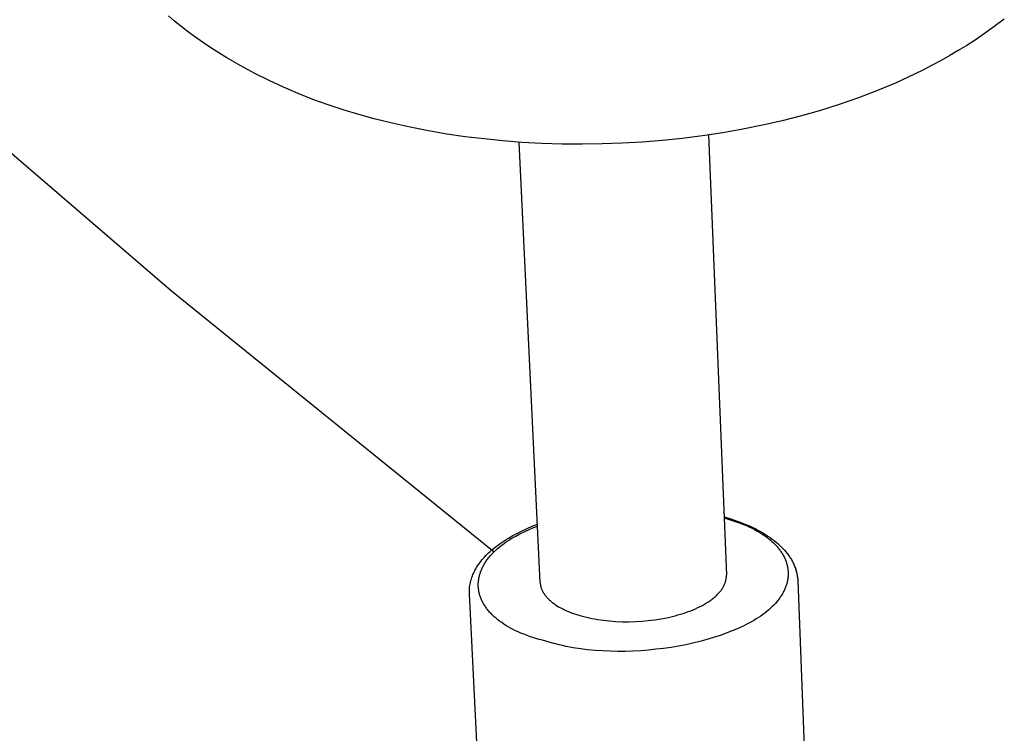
# Model space of a CAD drawing. Header units: millimetres. Extents: x 10636 to 13134, y 8891 to 10552.
# Tile 31 of 34: x 12503 to 12608, y 10163 to 10239. Entities that reach past the tile are written whole.
import ezdxf

# ---------------------------------------------------------------- set-up
doc = ezdxf.new("R2010")
doc.units = ezdxf.units.MM
doc.layers.add('Make2D$Visible$Curvas', color=7, linetype='Continuous')

msp = doc.modelspace()

# ---------------------------------------------------------------- linework, layer by layer
at = {"layer": 'Make2D$Visible$Curvas', "color": 250, "lineweight": -3, "true_color": 0x111111}
for p, q in [((12519.63, 10239.03), (12518.97, 10239.58)), ((12520.3, 10238.49), (12519.63, 10239.03)), ((12520.98, 10237.97), (12520.3, 10238.49)), ((12608.27, 10239.25), (12607.16, 10238.41)), ((12521.66, 10237.46), (12520.98, 10237.97)), ((12522.36, 10236.96), (12521.66, 10237.46)), ((12606.03, 10237.61), (12605.15, 10237.01)), ((12607.16, 10238.41), (12606.03, 10237.61)), ((12523.06, 10236.47), (12522.36, 10236.96)), ((12523.77, 10236), (12523.06, 10236.47)), ((12604.26, 10236.44), (12603.36, 10235.88)), ((12605.15, 10237.01), (12604.26, 10236.44)), ((12525.22, 10235.09), (12523.77, 10236)), ((12602.44, 10235.34), (12601.52, 10234.82)), ((12603.36, 10235.88), (12602.44, 10235.34)), ((12526.7, 10234.24), (12525.22, 10235.09)), ((12528.2, 10233.43), (12526.7, 10234.24)), ((12600.58, 10234.31), (12599.63, 10233.82)), ((12601.52, 10234.82), (12600.58, 10234.31)), ((12529.72, 10232.67), (12528.2, 10233.43)), ((12598.67, 10233.35), (12596.71, 10232.45)), ((12599.63, 10233.82), (12598.67, 10233.35)), ((12531.26, 10231.96), (12529.72, 10232.67)), ((12596.71, 10232.45), (12594.72, 10231.61)), ((12532.82, 10231.29), (12531.26, 10231.96)), ((12534.41, 10230.67), (12532.82, 10231.29)), ((12594.72, 10231.61), (12592.7, 10230.83)), ((12536.02, 10230.09), (12534.41, 10230.67)), ((12537.65, 10229.55), (12536.02, 10230.09)), ((12590.64, 10230.12), (12588.63, 10229.49)), ((12592.7, 10230.83), (12590.64, 10230.12)), ((12539.3, 10229.04), (12537.65, 10229.55)), ((12540.96, 10228.58), (12539.3, 10229.04)), ((12588.63, 10229.49), (12586.6, 10228.91)), ((12542.87, 10228.11), (12540.96, 10228.58)), ((12544.79, 10227.68), (12542.87, 10228.11)), ((12582.45, 10227.9), (12580.33, 10227.48)), ((12584.53, 10228.38), (12582.45, 10227.9)), ((12586.6, 10228.91), (12584.53, 10228.38)), ((12546.74, 10227.29), (12544.79, 10227.68)), ((12548.7, 10226.96), (12546.74, 10227.29)), ((12550.69, 10226.67), (12548.7, 10226.96)), ((12578.2, 10227.1), (12576.04, 10226.77)), ((12576.67, 10226.87), (12578.58, 10179.82)), ((12580.33, 10227.48), (12578.2, 10227.1)), ((12552.69, 10226.43), (12550.69, 10226.67)), ((12554.71, 10226.23), (12552.69, 10226.43)), ((12556.74, 10226.07), (12554.71, 10226.23)), ((12558.69, 10179.01), (12556.45, 10226.09)), ((12558.88, 10225.96), (12556.74, 10226.07)), ((12561.02, 10225.89), (12558.88, 10225.96)), ((12563.16, 10225.87), (12561.02, 10225.89)), ((12565.3, 10225.9), (12563.16, 10225.87)), ((12567.44, 10225.98), (12565.3, 10225.9)), ((12569.58, 10226.1), (12567.44, 10225.98)), ((12571.72, 10226.28), (12569.58, 10226.1)), ((12573.85, 10226.5), (12571.72, 10226.28)), ((12576.04, 10226.77), (12573.85, 10226.5)), ((12578.33, 10186.04), (12579.05, 10185.83)), ((12578.34, 10185.91), (12578.67, 10185.82)), ((12578.67, 10185.82), (12579, 10185.72)), ((12579.05, 10185.83), (12579.74, 10185.59)), ((12556.77, 10184.56), (12557.29, 10184.8)), ((12557.29, 10184.8), (12557.84, 10185.03)), ((12557.43, 10184.66), (12557.91, 10184.86)), ((12557.84, 10185.03), (12558.4, 10185.25)), ((12557.91, 10184.86), (12558.41, 10185.06)), ((12579, 10185.72), (12579.32, 10185.62)), ((12579.32, 10185.62), (12579.63, 10185.52)), ((12579.63, 10185.52), (12579.93, 10185.41)), ((12579.74, 10185.59), (12580.07, 10185.47)), ((12579.93, 10185.41), (12580.23, 10185.3)), ((12580.07, 10185.47), (12580.4, 10185.34)), ((12580.23, 10185.3), (12580.51, 10185.19)), ((12580.4, 10185.34), (12580.72, 10185.2)), ((12580.51, 10185.19), (12580.79, 10185.07)), ((12580.72, 10185.2), (12581.04, 10185.07)), ((12580.79, 10185.07), (12581.06, 10184.95)), ((12581.04, 10185.07), (12581.34, 10184.93)), ((12581.06, 10184.95), (12581.32, 10184.82)), ((12581.32, 10184.82), (12581.57, 10184.69)), ((12581.34, 10184.93), (12581.64, 10184.78)), ((12581.64, 10184.78), (12581.93, 10184.63)), ((12555.07, 10183.63), (12555.3, 10183.77)), ((12555.3, 10183.77), (12555.77, 10184.04)), ((12555.48, 10183.64), (12555.67, 10183.76)), ((12555.67, 10183.76), (12556.08, 10183.99)), ((12555.77, 10184.04), (12556.26, 10184.3)), ((12556.08, 10183.99), (12556.51, 10184.22)), ((12556.26, 10184.3), (12556.77, 10184.56)), ((12556.51, 10184.22), (12556.96, 10184.44)), ((12556.96, 10184.44), (12557.43, 10184.66)), ((12581.57, 10184.69), (12581.81, 10184.56)), ((12581.81, 10184.56), (12582.05, 10184.43)), ((12581.93, 10184.63), (12582.22, 10184.48)), ((12582.05, 10184.43), (12582.27, 10184.29)), ((12582.22, 10184.48), (12582.49, 10184.32)), ((12582.27, 10184.29), (12582.49, 10184.15)), ((12582.49, 10184.32), (12582.76, 10184.15)), ((12582.49, 10184.15), (12582.7, 10184.01)), ((12582.7, 10184.01), (12582.9, 10183.86)), ((12582.76, 10184.15), (12583.02, 10183.99)), ((12582.9, 10183.86), (12583.09, 10183.71)), ((12583.02, 10183.99), (12583.27, 10183.82)), ((12583.09, 10183.71), (12583.28, 10183.56)), ((12583.27, 10183.82), (12583.48, 10183.66)), ((12553.66, 10182.62), (12553.84, 10182.77)), ((12553.84, 10182.77), (12554.03, 10182.91)), ((12554.03, 10182.91), (12554.22, 10183.06)), ((12554.08, 10182.61), (12554.28, 10182.77)), ((12554.22, 10183.06), (12554.41, 10183.2)), ((12554.28, 10182.77), (12554.48, 10182.94)), ((12554.41, 10183.2), (12554.63, 10183.35)), ((12554.48, 10182.94), (12554.7, 10183.1)), ((12554.63, 10183.35), (12554.84, 10183.49)), ((12554.7, 10183.1), (12554.92, 10183.26)), ((12554.84, 10183.49), (12555.07, 10183.63)), ((12554.92, 10183.26), (12555.1, 10183.39)), ((12555.1, 10183.39), (12555.29, 10183.51)), ((12555.29, 10183.51), (12555.48, 10183.64)), ((12583.28, 10183.56), (12583.45, 10183.41)), ((12583.45, 10183.41), (12583.62, 10183.26)), ((12583.48, 10183.66), (12583.69, 10183.51)), ((12583.62, 10183.26), (12583.78, 10183.1)), ((12583.69, 10183.51), (12583.89, 10183.34)), ((12583.78, 10183.1), (12583.93, 10182.94)), ((12583.89, 10183.34), (12584.08, 10183.18)), ((12583.93, 10182.94), (12584, 10182.86)), ((12584, 10182.86), (12584.07, 10182.78)), ((12584.07, 10182.78), (12584.13, 10182.7)), ((12584.08, 10183.18), (12584.26, 10183.01)), ((12584.13, 10182.7), (12584.2, 10182.61)), ((12584.26, 10183.01), (12584.44, 10182.84)), ((12584.44, 10182.84), (12584.61, 10182.67)), ((12584.61, 10182.67), (12584.78, 10182.49)), ((12552.6, 10181.59), (12552.74, 10181.74)), ((12552.74, 10181.74), (12552.88, 10181.89)), ((12552.88, 10181.89), (12553.02, 10182.04)), ((12553.02, 10182.04), (12553.18, 10182.19)), ((12553.1, 10181.56), (12553.17, 10181.65)), ((12553.17, 10181.65), (12553.24, 10181.74)), ((12553.18, 10182.19), (12553.33, 10182.33)), ((12553.24, 10181.74), (12553.39, 10181.92)), ((12553.33, 10182.33), (12553.49, 10182.48)), ((12553.39, 10181.92), (12553.55, 10182.09)), ((12553.49, 10182.48), (12553.66, 10182.62)), ((12553.55, 10182.09), (12553.72, 10182.26)), ((12553.72, 10182.26), (12553.9, 10182.44)), ((12553.9, 10182.44), (12554.08, 10182.61)), ((12584.2, 10182.61), (12584.26, 10182.53)), ((12584.26, 10182.53), (12584.32, 10182.45)), ((12584.32, 10182.45), (12584.38, 10182.37)), ((12584.38, 10182.37), (12584.44, 10182.28)), ((12584.44, 10182.28), (12584.5, 10182.2)), ((12584.5, 10182.2), (12584.55, 10182.11)), ((12584.55, 10182.11), (12584.6, 10182.03)), ((12584.6, 10182.03), (12584.65, 10181.95)), ((12584.65, 10181.95), (12584.69, 10181.86)), ((12584.69, 10181.86), (12584.74, 10181.77)), ((12584.74, 10181.77), (12584.78, 10181.69)), ((12584.78, 10182.49), (12584.93, 10182.31)), ((12584.78, 10181.69), (12584.82, 10181.6)), ((12584.93, 10182.31), (12585.08, 10182.13)), ((12585.08, 10182.13), (12585.15, 10182.04)), ((12585.15, 10182.04), (12585.22, 10181.95)), ((12585.22, 10181.95), (12585.28, 10181.85)), ((12585.28, 10181.85), (12585.35, 10181.76)), ((12585.35, 10181.76), (12585.41, 10181.66)), ((12585.41, 10181.66), (12585.47, 10181.57)), ((12551.81, 10180.48), (12551.9, 10180.64)), ((12551.9, 10180.64), (12552, 10180.8)), ((12552, 10180.8), (12552.11, 10180.96)), ((12552.11, 10180.96), (12552.23, 10181.12)), ((12552.23, 10181.12), (12552.35, 10181.28)), ((12552.35, 10181.28), (12552.47, 10181.44)), ((12552.47, 10181.44), (12552.6, 10181.59)), ((12552.49, 10180.55), (12552.53, 10180.65)), ((12552.53, 10180.65), (12552.58, 10180.74)), ((12552.58, 10180.74), (12552.63, 10180.83)), ((12552.63, 10180.83), (12552.68, 10180.92)), ((12552.68, 10180.92), (12552.73, 10181.01)), ((12552.73, 10181.01), (12552.79, 10181.11)), ((12552.79, 10181.11), (12552.85, 10181.2)), ((12552.85, 10181.2), (12552.91, 10181.29)), ((12552.91, 10181.29), (12552.97, 10181.38)), ((12552.97, 10181.38), (12553.04, 10181.47)), ((12553.04, 10181.47), (12553.1, 10181.56)), ((12584.82, 10181.6), (12584.86, 10181.51)), ((12584.86, 10181.51), (12584.89, 10181.43)), ((12584.89, 10181.43), (12584.93, 10181.34)), ((12584.93, 10181.34), (12584.96, 10181.24)), ((12584.96, 10181.24), (12584.99, 10181.15)), ((12584.99, 10181.15), (12585.02, 10181.06)), ((12585.02, 10181.06), (12585.05, 10180.97)), ((12585.05, 10180.97), (12585.07, 10180.88)), ((12585.07, 10180.88), (12585.09, 10180.78)), ((12585.09, 10180.78), (12585.11, 10180.69)), ((12585.11, 10180.69), (12585.13, 10180.6)), ((12585.13, 10180.6), (12585.14, 10180.5)), ((12585.47, 10181.57), (12585.53, 10181.47)), ((12585.53, 10181.47), (12585.58, 10181.38)), ((12585.58, 10181.38), (12585.63, 10181.28)), ((12585.63, 10181.28), (12585.69, 10181.18)), ((12585.69, 10181.18), (12585.73, 10181.08)), ((12585.73, 10181.08), (12585.78, 10180.98)), ((12585.78, 10180.98), (12585.83, 10180.88)), ((12585.83, 10180.88), (12585.87, 10180.77)), ((12585.87, 10180.77), (12585.91, 10180.67)), ((12585.91, 10180.67), (12585.95, 10180.56)), ((12585.95, 10180.56), (12585.98, 10180.45)), ((12551.34, 10179.43), (12551.39, 10179.57)), ((12551.39, 10179.57), (12551.45, 10179.72)), ((12551.45, 10179.72), (12551.5, 10179.86)), ((12551.5, 10179.86), (12551.56, 10180)), ((12551.56, 10180), (12551.63, 10180.15)), ((12551.63, 10180.15), (12551.72, 10180.31)), ((12551.72, 10180.31), (12551.81, 10180.48)), ((12552.13, 10179.43), (12552.15, 10179.52)), ((12552.15, 10179.52), (12552.17, 10179.62)), ((12552.17, 10179.62), (12552.19, 10179.71)), ((12552.19, 10179.71), (12552.21, 10179.8)), ((12552.21, 10179.8), (12552.24, 10179.9)), ((12552.24, 10179.9), (12552.27, 10179.99)), ((12552.27, 10179.99), (12552.3, 10180.09)), ((12552.3, 10180.09), (12552.33, 10180.18)), ((12552.33, 10180.18), (12552.37, 10180.27)), ((12552.37, 10180.27), (12552.41, 10180.37)), ((12552.41, 10180.37), (12552.45, 10180.46)), ((12552.45, 10180.46), (12552.49, 10180.55)), ((12578.57, 10179.52), (12578.58, 10179.56)), ((12578.57, 10179.48), (12578.57, 10179.52)), ((12578.58, 10179.78), (12578.58, 10179.82)), ((12578.58, 10179.74), (12578.58, 10179.78)), ((12578.58, 10179.71), (12578.58, 10179.74)), ((12578.58, 10179.67), (12578.58, 10179.71)), ((12578.58, 10179.63), (12578.58, 10179.67)), ((12578.58, 10179.6), (12578.58, 10179.63)), ((12578.58, 10179.56), (12578.58, 10179.6)), ((12585.14, 10180.5), (12585.15, 10180.41)), ((12585.15, 10180.41), (12585.16, 10180.32)), ((12585.16, 10179.56), (12585.15, 10179.47)), ((12585.16, 10180.32), (12585.17, 10180.22)), ((12585.17, 10179.66), (12585.16, 10179.56)), ((12585.17, 10180.22), (12585.17, 10180.13)), ((12585.17, 10180.13), (12585.18, 10180.03)), ((12585.18, 10179.85), (12585.17, 10179.75)), ((12585.17, 10179.75), (12585.17, 10179.66)), ((12585.18, 10180.03), (12585.18, 10179.94)), ((12585.18, 10179.94), (12585.18, 10179.85)), ((12585.98, 10180.45), (12586.02, 10180.35)), ((12586.02, 10180.35), (12586.05, 10180.24)), ((12586.05, 10180.24), (12586.08, 10180.13)), ((12586.08, 10180.13), (12586.1, 10180.02)), ((12586.1, 10180.02), (12586.12, 10179.92)), ((12586.12, 10179.92), (12586.14, 10179.81)), ((12586.14, 10179.81), (12586.16, 10179.7)), ((12586.16, 10179.7), (12586.18, 10179.59)), ((12586.18, 10179.59), (12586.19, 10179.48)), ((12551.14, 10178.4), (12551.15, 10178.55)), ((12551.15, 10178.55), (12551.17, 10178.69)), ((12551.17, 10178.69), (12551.2, 10178.84)), ((12551.2, 10178.84), (12551.23, 10178.99)), ((12551.23, 10178.99), (12551.26, 10179.14)), ((12551.26, 10179.14), (12551.3, 10179.28)), ((12551.3, 10179.28), (12551.34, 10179.43)), ((12552.08, 10178.95), (12552.09, 10179.05)), ((12552.08, 10178.86), (12552.08, 10178.95)), ((12552.08, 10178.77), (12552.08, 10178.86)), ((12552.08, 10178.67), (12552.08, 10178.77)), ((12552.08, 10178.58), (12552.08, 10178.67)), ((12552.09, 10178.48), (12552.08, 10178.58)), ((12552.09, 10179.05), (12552.1, 10179.14)), ((12552.1, 10178.39), (12552.09, 10178.48)), ((12552.1, 10179.14), (12552.11, 10179.24)), ((12552.11, 10179.24), (12552.12, 10179.33)), ((12552.12, 10179.33), (12552.13, 10179.43)), ((12558.69, 10179.01), (12558.7, 10178.95)), ((12558.7, 10178.95), (12558.7, 10178.88)), ((12558.7, 10178.88), (12558.71, 10178.81)), ((12558.71, 10178.81), (12558.72, 10178.75)), ((12558.72, 10178.75), (12558.73, 10178.68)), ((12558.73, 10178.68), (12558.75, 10178.62)), ((12558.75, 10178.62), (12558.76, 10178.55)), ((12558.76, 10178.55), (12558.78, 10178.48)), ((12558.78, 10178.48), (12558.8, 10178.42)), ((12578.19, 10178.44), (12578.24, 10178.52)), ((12578.24, 10178.52), (12578.28, 10178.6)), ((12578.28, 10178.6), (12578.32, 10178.68)), ((12578.32, 10178.68), (12578.36, 10178.75)), ((12578.36, 10178.75), (12578.39, 10178.83)), ((12578.39, 10178.83), (12578.42, 10178.91)), ((12578.42, 10178.91), (12578.45, 10178.98)), ((12578.45, 10178.98), (12578.48, 10179.06)), ((12578.48, 10179.06), (12578.5, 10179.14)), ((12578.5, 10179.14), (12578.52, 10179.22)), ((12578.52, 10179.22), (12578.54, 10179.29)), ((12578.54, 10179.29), (12578.55, 10179.37)), ((12578.55, 10179.37), (12578.56, 10179.44)), ((12578.56, 10179.44), (12578.57, 10179.48)), ((12584.91, 10178.53), (12584.87, 10178.43)), ((12584.94, 10178.62), (12584.91, 10178.53)), ((12584.97, 10178.71), (12584.94, 10178.62)), ((12585, 10178.81), (12584.97, 10178.71)), ((12585.03, 10178.9), (12585, 10178.81)), ((12585.06, 10179), (12585.03, 10178.9)), ((12585.08, 10179.09), (12585.06, 10179)), ((12585.1, 10179.19), (12585.08, 10179.09)), ((12585.12, 10179.28), (12585.1, 10179.19)), ((12585.13, 10179.37), (12585.12, 10179.28)), ((12585.15, 10179.47), (12585.13, 10179.37)), ((12586.19, 10179.48), (12586.2, 10179.37)), ((12586.2, 10179.37), (12586.2, 10179.26)), ((12586.2, 10179.23), (12587.28, 10150.87)), ((12551.12, 10178.1), (12551.13, 10178.25)), ((12551.12, 10177.95), (12551.12, 10178.1)), ((12551.13, 10177.8), (12551.12, 10177.95)), ((12551.13, 10178.25), (12551.14, 10178.4)), ((12552.56, 10149.41), (12551.13, 10177.8)), ((12552.11, 10178.3), (12552.1, 10178.39)), ((12552.12, 10178.2), (12552.11, 10178.3)), ((12552.14, 10178.11), (12552.12, 10178.2)), ((12552.15, 10178.01), (12552.14, 10178.11)), ((12552.17, 10177.92), (12552.15, 10178.01)), ((12552.2, 10177.83), (12552.17, 10177.92)), ((12552.22, 10177.74), (12552.2, 10177.83)), ((12552.25, 10177.64), (12552.22, 10177.74)), ((12552.28, 10177.55), (12552.25, 10177.64)), ((12552.31, 10177.46), (12552.28, 10177.55)), ((12552.34, 10177.37), (12552.31, 10177.46)), ((12558.8, 10178.42), (12558.83, 10178.35)), ((12558.83, 10178.35), (12558.85, 10178.29)), ((12558.85, 10178.29), (12558.88, 10178.22)), ((12558.88, 10178.22), (12558.91, 10178.15)), ((12558.91, 10178.15), (12558.94, 10178.09)), ((12558.94, 10178.09), (12558.98, 10178.02)), ((12558.98, 10178.02), (12559.01, 10177.96)), ((12559.01, 10177.96), (12559.05, 10177.89)), ((12559.05, 10177.89), (12559.1, 10177.83)), ((12559.1, 10177.83), (12559.14, 10177.76)), ((12559.14, 10177.76), (12559.18, 10177.7)), ((12559.18, 10177.7), (12559.23, 10177.63)), ((12559.23, 10177.63), (12559.28, 10177.57)), ((12559.28, 10177.57), (12559.33, 10177.51)), ((12559.33, 10177.51), (12559.39, 10177.44)), ((12559.39, 10177.44), (12559.45, 10177.38)), ((12577.24, 10177.39), (12577.33, 10177.46)), ((12577.33, 10177.46), (12577.41, 10177.54)), ((12577.41, 10177.54), (12577.49, 10177.61)), ((12577.49, 10177.61), (12577.57, 10177.68)), ((12577.57, 10177.68), (12577.64, 10177.76)), ((12577.64, 10177.76), (12577.71, 10177.83)), ((12577.71, 10177.83), (12577.78, 10177.91)), ((12577.78, 10177.91), (12577.85, 10177.98)), ((12577.85, 10177.98), (12577.91, 10178.06)), ((12577.91, 10178.06), (12577.98, 10178.14)), ((12577.98, 10178.14), (12578.03, 10178.21)), ((12578.03, 10178.21), (12578.09, 10178.29)), ((12578.09, 10178.29), (12578.14, 10178.37)), ((12578.14, 10178.37), (12578.19, 10178.44)), ((12584.32, 10177.42), (12584.25, 10177.33)), ((12584.38, 10177.51), (12584.32, 10177.42)), ((12584.44, 10177.6), (12584.38, 10177.51)), ((12584.5, 10177.69), (12584.44, 10177.6)), ((12584.55, 10177.78), (12584.5, 10177.69)), ((12584.6, 10177.88), (12584.55, 10177.78)), ((12584.66, 10177.97), (12584.6, 10177.88)), ((12584.7, 10178.06), (12584.66, 10177.97)), ((12584.75, 10178.15), (12584.7, 10178.06)), ((12584.79, 10178.25), (12584.75, 10178.15)), ((12584.83, 10178.34), (12584.79, 10178.25)), ((12584.87, 10178.43), (12584.83, 10178.34)), ((12552.38, 10177.27), (12552.34, 10177.37)), ((12552.42, 10177.18), (12552.38, 10177.27)), ((12552.46, 10177.09), (12552.42, 10177.18)), ((12552.5, 10177), (12552.46, 10177.09)), ((12552.55, 10176.91), (12552.5, 10177)), ((12552.6, 10176.82), (12552.55, 10176.91)), ((12552.65, 10176.73), (12552.6, 10176.82)), ((12552.7, 10176.64), (12552.65, 10176.73)), ((12552.76, 10176.55), (12552.7, 10176.64)), ((12552.82, 10176.47), (12552.76, 10176.55)), ((12552.88, 10176.38), (12552.82, 10176.47)), ((12552.94, 10176.29), (12552.88, 10176.38)), ((12559.45, 10177.38), (12559.5, 10177.32)), ((12559.5, 10177.32), (12559.56, 10177.26)), ((12559.56, 10177.26), (12559.63, 10177.2)), ((12559.63, 10177.2), (12559.69, 10177.14)), ((12559.69, 10177.14), (12559.76, 10177.08)), ((12559.76, 10177.08), (12559.83, 10177.02)), ((12559.83, 10177.02), (12559.9, 10176.96)), ((12559.9, 10176.96), (12559.97, 10176.9)), ((12559.97, 10176.9), (12560.05, 10176.84)), ((12560.05, 10176.84), (12560.21, 10176.73)), ((12560.21, 10176.73), (12560.37, 10176.61)), ((12560.37, 10176.61), (12560.54, 10176.5)), ((12560.54, 10176.5), (12560.72, 10176.4)), ((12560.72, 10176.4), (12560.91, 10176.3)), ((12575.54, 10176.34), (12575.78, 10176.46)), ((12575.78, 10176.46), (12576.02, 10176.58)), ((12576.02, 10176.58), (12576.24, 10176.71)), ((12576.24, 10176.71), (12576.46, 10176.84)), ((12576.46, 10176.84), (12576.67, 10176.97)), ((12576.67, 10176.97), (12576.87, 10177.11)), ((12576.87, 10177.11), (12576.97, 10177.18)), ((12576.97, 10177.18), (12577.06, 10177.25)), ((12577.06, 10177.25), (12577.15, 10177.32)), ((12577.15, 10177.32), (12577.24, 10177.39)), ((12583.49, 10176.44), (12583.3, 10176.26)), ((12583.66, 10176.61), (12583.49, 10176.44)), ((12583.82, 10176.79), (12583.66, 10176.61)), ((12583.97, 10176.97), (12583.82, 10176.79)), ((12584.05, 10177.05), (12583.97, 10176.97)), ((12584.12, 10177.14), (12584.05, 10177.05)), ((12584.19, 10177.23), (12584.12, 10177.14)), ((12584.25, 10177.33), (12584.19, 10177.23)), ((12553, 10176.2), (12552.94, 10176.29)), ((12553.07, 10176.12), (12553, 10176.2)), ((12553.14, 10176.03), (12553.07, 10176.12)), ((12553.21, 10175.94), (12553.14, 10176.03)), ((12553.29, 10175.86), (12553.21, 10175.94)), ((12553.36, 10175.77), (12553.29, 10175.86)), ((12553.44, 10175.69), (12553.36, 10175.77)), ((12553.52, 10175.61), (12553.44, 10175.69)), ((12553.61, 10175.52), (12553.52, 10175.61)), ((12553.78, 10175.36), (12553.61, 10175.52)), ((12553.97, 10175.2), (12553.78, 10175.36)), ((12560.91, 10176.3), (12561.1, 10176.2)), ((12561.1, 10176.2), (12561.3, 10176.1)), ((12561.3, 10176.1), (12561.5, 10176.01)), ((12561.5, 10176.01), (12561.71, 10175.91)), ((12561.71, 10175.91), (12561.93, 10175.83)), ((12561.93, 10175.83), (12562.15, 10175.75)), ((12562.15, 10175.75), (12562.37, 10175.67)), ((12562.37, 10175.67), (12562.6, 10175.59)), ((12562.6, 10175.59), (12562.83, 10175.52)), ((12562.83, 10175.52), (12563.07, 10175.45)), ((12563.07, 10175.45), (12563.34, 10175.38)), ((12563.34, 10175.38), (12563.62, 10175.31)), ((12563.62, 10175.31), (12563.91, 10175.24)), ((12572.21, 10175.26), (12572.82, 10175.39)), ((12572.82, 10175.39), (12573.11, 10175.47)), ((12573.11, 10175.47), (12573.4, 10175.55)), ((12573.4, 10175.55), (12573.68, 10175.63)), ((12573.68, 10175.63), (12573.96, 10175.72)), ((12573.96, 10175.72), (12574.24, 10175.81)), ((12574.24, 10175.81), (12574.51, 10175.91)), ((12574.51, 10175.91), (12574.77, 10176.01)), ((12574.77, 10176.01), (12575.04, 10176.11)), ((12575.04, 10176.11), (12575.29, 10176.22)), ((12575.29, 10176.22), (12575.54, 10176.34)), ((12582.26, 10175.43), (12582.02, 10175.28)), ((12582.49, 10175.6), (12582.26, 10175.43)), ((12582.7, 10175.76), (12582.49, 10175.6)), ((12582.91, 10175.93), (12582.7, 10175.76)), ((12583.11, 10176.09), (12582.91, 10175.93)), ((12583.3, 10176.26), (12583.11, 10176.09)), ((12554.16, 10175.04), (12553.97, 10175.2)), ((12554.36, 10174.88), (12554.16, 10175.04)), ((12554.58, 10174.73), (12554.36, 10174.88)), ((12554.8, 10174.58), (12554.58, 10174.73)), ((12555.03, 10174.43), (12554.8, 10174.58)), ((12555.28, 10174.29), (12555.03, 10174.43)), ((12555.53, 10174.15), (12555.28, 10174.29)), ((12563.91, 10175.24), (12564.2, 10175.18)), ((12564.2, 10175.18), (12564.51, 10175.12)), ((12564.51, 10175.12), (12564.81, 10175.07)), ((12564.81, 10175.07), (12565.13, 10175.02)), ((12565.13, 10175.02), (12565.45, 10174.98)), ((12565.45, 10174.98), (12566.11, 10174.91)), ((12566.11, 10174.91), (12566.78, 10174.86)), ((12566.78, 10174.86), (12567.47, 10174.83)), ((12567.47, 10174.83), (12568.17, 10174.83)), ((12568.17, 10174.83), (12568.86, 10174.85)), ((12568.86, 10174.85), (12569.56, 10174.89)), ((12569.56, 10174.89), (12570.24, 10174.95)), ((12570.24, 10174.95), (12570.92, 10175.03)), ((12570.92, 10175.03), (12571.57, 10175.13)), ((12571.57, 10175.13), (12572.21, 10175.26)), ((12580.43, 10174.38), (12580.14, 10174.24)), ((12580.71, 10174.52), (12580.43, 10174.38)), ((12580.99, 10174.67), (12580.71, 10174.52)), ((12581.26, 10174.82), (12580.99, 10174.67)), ((12581.52, 10174.97), (12581.26, 10174.82)), ((12581.78, 10175.12), (12581.52, 10174.97)), ((12582.02, 10175.28), (12581.78, 10175.12)), ((12555.79, 10174.01), (12555.53, 10174.15)), ((12556.06, 10173.87), (12555.79, 10174.01)), ((12556.34, 10173.74), (12556.06, 10173.87)), ((12556.63, 10173.62), (12556.34, 10173.74)), ((12556.93, 10173.49), (12556.63, 10173.62)), ((12557.24, 10173.38), (12556.93, 10173.49)), ((12557.56, 10173.26), (12557.24, 10173.38)), ((12557.89, 10173.15), (12557.56, 10173.26)), ((12577.9, 10173.35), (12577.2, 10173.13)), ((12578.57, 10173.59), (12577.9, 10173.35)), ((12579.21, 10173.84), (12578.57, 10173.59)), ((12579.83, 10174.1), (12579.21, 10173.84)), ((12580.14, 10174.24), (12579.83, 10174.1)), ((12558.23, 10173.04), (12557.89, 10173.15)), ((12558.58, 10172.94), (12558.23, 10173.04)), ((12558.94, 10172.85), (12558.58, 10172.94)), ((12559.31, 10172.75), (12558.94, 10172.85)), ((12559.66, 10172.65), (12559.31, 10172.75)), ((12560.01, 10172.54), (12559.66, 10172.65)), ((12560.36, 10172.45), (12560.01, 10172.54)), ((12560.73, 10172.35), (12560.36, 10172.45)), ((12561.09, 10172.27), (12560.73, 10172.35)), ((12561.46, 10172.19), (12561.09, 10172.27)), ((12562.22, 10172.05), (12561.46, 10172.19)), ((12573.46, 10172.22), (12572.67, 10172.09)), ((12574.24, 10172.37), (12573.46, 10172.22)), ((12575, 10172.54), (12574.24, 10172.37)), ((12575.75, 10172.72), (12575, 10172.54)), ((12576.49, 10172.92), (12575.75, 10172.72)), ((12577.2, 10173.13), (12576.49, 10172.92)), ((12562.98, 10171.93), (12562.22, 10172.05)), ((12563.76, 10171.83), (12562.98, 10171.93)), ((12564.56, 10171.75), (12563.76, 10171.83)), ((12565.36, 10171.7), (12564.56, 10171.75)), ((12566.17, 10171.67), (12565.36, 10171.7)), ((12566.98, 10171.65), (12566.17, 10171.67)), ((12567.8, 10171.66), (12566.98, 10171.65)), ((12568.62, 10171.69), (12567.8, 10171.66)), ((12569.43, 10171.73), (12568.62, 10171.69)), ((12570.25, 10171.79), (12569.43, 10171.73)), ((12571.06, 10171.88), (12570.25, 10171.79)), ((12571.87, 10171.97), (12571.06, 10171.88)), ((12572.67, 10172.09), (12571.87, 10171.97))]:
    msp.add_line(p, q, dxfattribs=at)
at = {"layer": 'Make2D$Visible$Curvas', "color": 29, "lineweight": -3, "true_color": 0x4d342b}
for p, q in [((12485.67, 10239.12), (12519.29, 10210.2)), ((12519.29, 10210.2), (12553.77, 10182.31)), ((12551.74, 10165.73), (12551.74, 10165.73))]:
    msp.add_line(p, q, dxfattribs=at)

doc.saveas('drawing.dxf')
